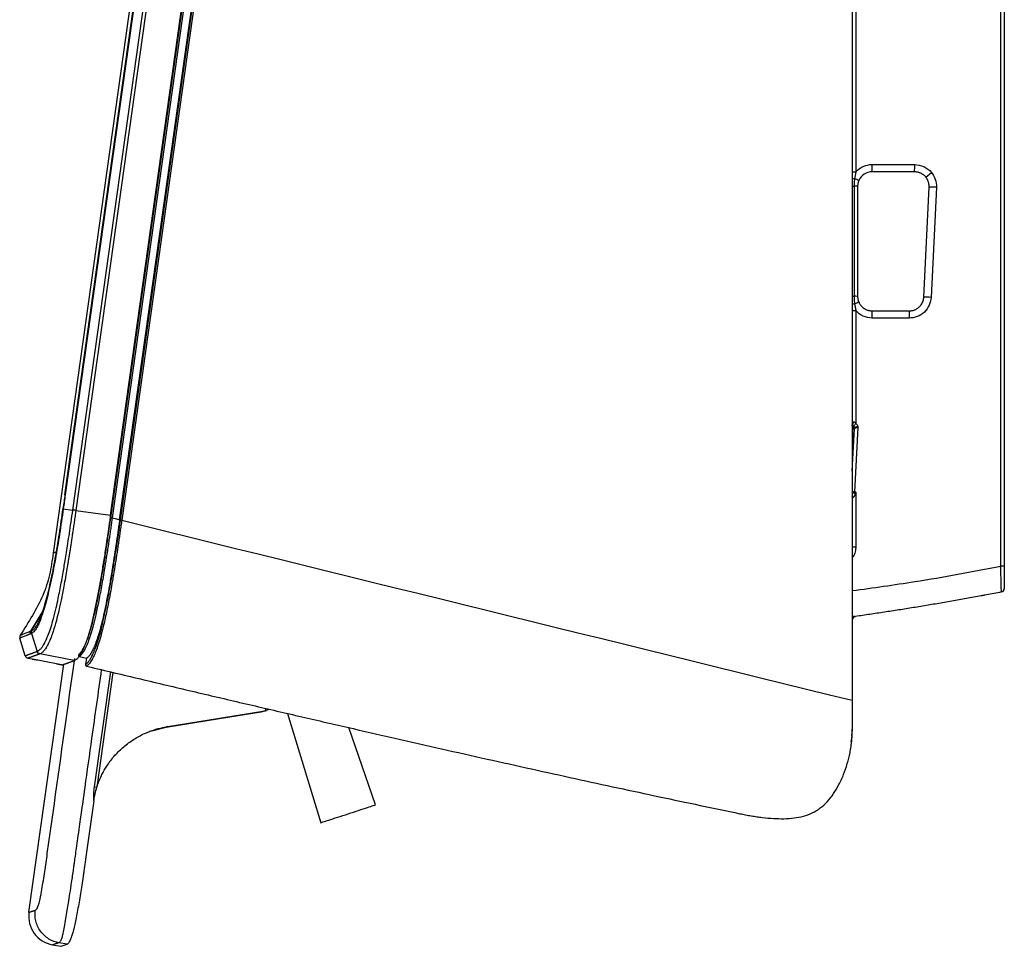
# Model space of a CAD drawing. Header units: millimetres. Extents: x 15 to 1195, y 5 to 836.
# Tile 32 of 35: x 814 to 950, y 287 to 415. Entities that reach past the tile are written whole.
import ezdxf

# ---------------------------------------------------------------- set-up
doc = ezdxf.new("R2010")
doc.units = ezdxf.units.MM

msp = doc.modelspace()

# ---------------------------------------------------------------- linework, layer by layer
at = {"color": 7, "linetype": 'Continuous', "lineweight": 25}
for p, q in [((850.595, 568.217), (818.725, 341.446)), ((821.436, 347.419), (851.556, 561.73)), ((851.979, 561.671), (821.859, 347.359)), ((826.637, 346.688), (856.757, 560.999)), ((826.693, 346.359), (856.844, 560.893)), ((857.03, 560.867), (826.879, 346.332)), ((827.907, 346.079), (858.072, 560.718)), ((828.014, 346.027), (858.184, 560.701)), ((858.37, 560.675), (828.2, 346.001)), ((820.347, 349.5), (849.935, 560.027)), ((849.981, 560.021), (820.393, 349.494)), ((929.107, 550.54), (929.107, 321.133)), ((929.602, 548.916), (929.602, 394.114)), ((949.611, 339.663), (949.611, 546.108)), ((950.107, 546.105), (950.107, 339.66)), ((931.855, 395.133), (937.726, 395.133)), ((937.717, 394.126), (931.847, 394.126)), ((939.252, 393.408), (940.028, 394.057)), ((929.353, 392.132), (929.353, 376.933)), ((929.847, 392.126), (929.847, 376.926)), ((938.982, 376.83), (939.715, 392.029)), ((940.722, 391.988), (939.99, 376.789)), ((929.602, 374.953), (929.602, 359.369)), ((931.847, 374.926), (936.984, 374.926)), ((936.993, 373.934), (931.855, 373.934)), ((929.107, 352.802), (929.405, 358.671)), ((929.324, 358.585), (929.107, 354.442)), ((929.405, 358.671), (929.324, 358.585)), ((929.465, 349.921), (929.917, 358.816)), ((929.602, 349.906), (929.465, 349.921)), ((929.602, 349.906), (929.602, 342.336)), ((820.125, 347.603), (821.436, 347.419)), ((821.859, 347.359), (826.637, 346.688)), ((815.642, 330.706), (817.42, 333.63)), ((816.922, 332.781), (815.642, 330.706)), ((929.373, 332.664), (929.385, 332.668)), ((929.537, 332.717), (929.536, 332.717)), ((814.866, 327.298), (814.126, 329.719)), ((815.722, 330.354), (816.505, 327.886)), ((815.249, 326.953), (815.814, 326.843)), ((815.814, 326.843), (815.836, 326.84)), ((821.637, 326.62), (816.9, 327.541)), ((815.385, 291.854), (820.199, 326.106)), ((824.443, 309.191), (826.673, 325.056)), ((826.991, 324.981), (824.766, 309.145)), ((834.546, 317.507), (847.7, 319.622)), ((847.48, 319.553), (847.992, 319.706)), ((848.107, 319.712), (848.107, 320.011)), ((848.107, 319.712), (848.551, 319.908)), ((851.089, 319.318), (855.701, 304.235)), ((832.335, 316.914), (834.339, 317.438)), ((863.236, 306.684), (859.56, 317.361)), ((929.107, 317.04), (929.014, 316.284)), ((929.107, 317.04), (929.107, 317.015)), ((824.443, 309.191), (824.766, 309.145)), ((818.652, 287.358), (819.775, 287.16)), ((820.647, 287.449), (819.513, 287.648))]:
    msp.add_line(p, q, dxfattribs=at)
at = {"color": 7, "linetype": 'Continuous', "lineweight": 25, "flags": 128}
for points in [[(929.107, 349.284), (929.128, 349.203), (929.136, 349.112)], [(826.879, 346.332), (827.455, 346.19), (827.907, 346.079)], [(819.197, 326.191), (817.757, 326.47), (816.625, 326.689)], [(822.367, 327.204), (822.926, 327.061), (823.365, 326.948)], [(823.316, 326.961), (823.277, 326.687), (823.194, 326.087)], [(823.342, 325.866), (823.955, 325.709), (824.438, 325.587)], [(834.339, 317.438), (841.697, 318.622), (847.48, 319.553)], [(824.334, 307.235), (823.701, 302.736), (823.205, 299.201)]]:
    msp.add_lwpolyline(points, dxfattribs=at)
at = {"color": 7, "linetype": 'Continuous', "lineweight": 25}
for centre, radius, start, end in [((902.921, 394.88), 28.936, 358.50628, 0.501), ((908.791, 394.88), 28.936, 358.50628, 0.501), ((929.479, 411.054), 16.941, 268.74026, 270.41665), ((929.377, 392.651), 0.542, 83.64058, 119.95049), ((924.323, 381.193), 13.041, 64.12647, 66.91242), ((929.311, 398.476), 6.345, 268.15591, 270.38337), ((929.438, 379.443), 12.689, 88.15591, 90.38337), ((938.889, 359.223), 32.816, 86.79709, 88.55777), ((929.311, 383.277), 6.345, 268.15591, 270.38337), ((929.438, 364.244), 12.689, 88.15591, 90.38337), ((938.156, 344.024), 32.816, 86.79709, 88.55777), ((929.378, 376.377), 0.505, 237.45492, 276.70929), ((946.036, 338.229), 41.144, 112.91727, 113.79257), ((929.479, 391.893), 16.941, 268.74026, 270.41665), ((903.482, 374.181), 28.375, 359.5013, 1.50601), ((908.619, 374.181), 28.375, 359.5013, 1.50601), ((928.752, 359.538), 0.531, 312.00773, 6.55492), ((929.005, 358.69), 0.4, 357.1762, 75.29554), ((861.576, 418.798), 90.33, 318.54178, 318.85871), ((928.924, 358.605), 0.4, 357.1759, 62.84171), ((929.024, 356.891), 1.72, 79.97465, 87.25566), ((960.585, 272.235), 92.001, 109.50105, 109.73077), ((928.992, 358.7), 0.55, 2.11561, 14.10136), ((927.759, 346.518), 3.559, 60.87833, 67.73872), ((979.041, 344.697), 49.85, 173.98502, 174.05894), ((926.532, 347.304), 3.883, 39.55533, 41.10373), ((928.596, 349.077), 0.601, 4.27817, 31.77881), ((928.615, 349.115), 0.541, 359.67433, 24.45578), ((820.202, 348.175), 0.577, 257.70881, 262.3377), ((929.479, 359.276), 16.941, 268.74026, 270.41665), ((949.734, 322.723), 16.941, 88.74026, 90.41665), ((949.607, 336.586), 0.5, 280.98148, 0), ((929.607, 332.223), 0.5, 98.04202, 179.99703), ((929.607, 332.222), 0.5, 98.03862, 180), ((816.202, 330.496), 0.5, 147.70261, 196.52834), ((814.604, 329.865), 0.5, 147.45825, 197), ((816.985, 328.027), 0.501, 196.39553, 258.69099), ((815.344, 327.444), 0.5, 197, 259), ((822.416, 327.397), 0.201, 172.31092, 255.34102), ((822.418, 327.399), 0.201, 172.59017, 255.31603), ((819.347, 291.297), 4, 172, 260)]:
    msp.add_arc(centre, radius, start, end, dxfattribs=at)
for points, knots in [([(929.602, 394.114), (929.875, 394.423), (930.226, 394.688), (931.012, 395.044), (931.443, 395.133), (931.855, 395.133)], [0, 0, 0, 0, 0.5, 0.5, 1, 1, 1, 1]), ([(937.726, 395.133), (938.149, 395.133), (938.594, 395.039), (939.399, 394.662), (939.756, 394.382), (940.028, 394.057)], [0, 0, 0, 0, 0.5, 0.5, 1, 1, 1, 1]), ([(929.437, 393.19), (929.428, 393.133), (929.408, 393.011), (929.385, 392.818), (929.367, 392.605), (929.356, 392.374), (929.354, 392.214), (929.353, 392.132)], [0, 0, 0, 0, 0.1635822, 0.3478426, 0.5496934, 0.7673378, 1, 1, 1, 1]), ([(929.603, 394.113), (929.601, 394.104), (929.597, 394.085), (929.589, 394.046), (929.576, 393.979), (929.55, 393.844), (929.514, 393.653), (929.473, 393.422), (929.449, 393.268), (929.437, 393.19)], [0, 0, 0, 0, 0.0308944, 0.0622039, 0.1247875, 0.2498555, 0.4998366, 0.7477942, 1, 1, 1, 1]), ([(931.847, 394.126), (931.46, 394.126), (931.075, 394.011), (930.429, 393.588), (930.169, 393.281), (930.014, 392.927)], [0, 0, 0, 0, 0.5, 0.5, 1, 1, 1, 1]), ([(939.252, 393.408), (939.222, 393.442), (939.162, 393.512), (939.062, 393.608), (938.956, 393.698), (938.841, 393.782), (938.72, 393.858), (938.592, 393.926), (938.458, 393.985), (938.318, 394.035), (938.173, 394.075), (938.024, 394.104), (937.872, 394.122), (937.769, 394.124), (937.717, 394.126)], [0, 0, 0, 0, 0.0780597, 0.1570779, 0.2370548, 0.3179904, 0.3998848, 0.4827381, 0.5665505, 0.6513219, 0.7370525, 0.8237423, 0.9113915, 1, 1, 1, 1]), ([(939.715, 392.029), (939.716, 392.076), (939.719, 392.17), (939.71, 392.31), (939.693, 392.448), (939.666, 392.583), (939.63, 392.715), (939.586, 392.843), (939.533, 392.967), (939.474, 393.085), (939.406, 393.199), (939.333, 393.307), (939.279, 393.374), (939.252, 393.408)], [0, 0, 0, 0, 0.0949508, 0.189093, 0.2824267, 0.3749519, 0.4666688, 0.5575774, 0.6476779, 0.7369703, 0.8254547, 0.9131312, 1, 1, 1, 1]), ([(940.028, 394.057), (940.261, 393.778), (940.45, 393.445), (940.69, 392.731), (940.74, 392.352), (940.722, 391.988)], [0, 0, 0, 0, 0.5, 0.5, 1, 1, 1, 1]), ([(930.014, 392.927), (930.002, 392.897), (929.975, 392.834), (929.946, 392.751), (929.916, 392.65), (929.881, 392.511), (929.852, 392.325), (929.848, 392.188), (929.847, 392.126)], [0, 0, 0, 0, 0.11676933, 0.25126585, 0.31784099, 0.50136192, 0.77270003, 1, 1, 1, 1]), ([(929.353, 376.933), (929.354, 376.85), (929.356, 376.691), (929.367, 376.46), (929.385, 376.247), (929.408, 376.054), (929.428, 375.933), (929.437, 375.876)], [0, 0, 0, 0, 0.232321, 0.44982195, 0.6517129, 0.83614987, 1, 1, 1, 1]), ([(929.847, 376.926), (929.847, 376.886), (929.849, 376.8), (929.862, 376.663), (929.884, 376.534), (929.912, 376.417), (929.94, 376.318), (929.974, 376.22), (930.001, 376.157), (930.014, 376.125)], [0, 0, 0, 0, 0.147144, 0.3133537, 0.4986937, 0.6237376, 0.7487816, 0.8743422, 1, 1, 1, 1]), ([(936.984, 374.926), (937.026, 374.927), (937.116, 374.929), (937.259, 374.943), (937.419, 374.972), (937.594, 375.018), (937.781, 375.088), (937.977, 375.185), (938.176, 375.314), (938.397, 375.499), (938.609, 375.742), (938.783, 376.032), (938.896, 376.316), (938.961, 376.581), (938.975, 376.751), (938.982, 376.83)], [0, 0, 0, 0, 0.0410565, 0.0882475, 0.141572, 0.2010289, 0.2666169, 0.3383345, 0.4161803, 0.5001525, 0.6215198, 0.7321951, 0.8321712, 0.9214414, 1, 1, 1, 1]), ([(939.99, 376.789), (939.973, 376.445), (939.894, 376.078), (939.584, 375.373), (939.352, 375.038), (938.773, 374.486), (938.427, 374.271), (937.709, 373.995), (937.338, 373.934), (936.993, 373.934)], [0, 0, 0, 0, 0.25, 0.25, 0.5, 0.5, 0.75, 0.75, 1, 1, 1, 1]), ([(929.437, 375.876), (929.449, 375.798), (929.473, 375.644), (929.514, 375.414), (929.55, 375.222), (929.576, 375.088), (929.589, 375.02), (929.597, 374.982), (929.601, 374.963), (929.603, 374.953)], [0, 0, 0, 0, 0.2521537, 0.5001635, 0.7501445, 0.8752125, 0.9377962, 0.9691056, 1, 1, 1, 1]), ([(930.014, 376.125), (930.035, 376.081), (930.076, 375.992), (930.15, 375.865), (930.233, 375.742), (930.326, 375.625), (930.428, 375.514), (930.539, 375.41), (930.659, 375.315), (930.787, 375.228), (930.922, 375.15), (931.064, 375.083), (931.212, 375.027), (931.366, 374.983), (931.523, 374.951), (931.684, 374.93), (931.792, 374.928), (931.847, 374.926)], [0, 0, 0, 0, 0.0629272, 0.1263883, 0.1903832, 0.2549121, 0.3199751, 0.3855723, 0.4517038, 0.5183696, 0.5855699, 0.6533048, 0.7215742, 0.7903784, 0.8597174, 0.9295912, 1, 1, 1, 1]), ([(931.855, 373.934), (931.443, 373.934), (931.012, 374.023), (930.226, 374.378), (929.875, 374.643), (929.602, 374.953)], [0, 0, 0, 0, 0.5, 0.5, 1, 1, 1, 1]), ([(929.273, 358.993), (929.265, 359), (929.247, 359.014), (929.217, 359.035), (929.186, 359.053), (929.153, 359.069), (929.109, 359.087), (929.062, 359.099), (929.025, 359.102), (929.01, 359.102), (929.006, 359.102)], [0, 0, 0, 0, 0.0828515, 0.1775167, 0.2873937, 0.3852646, 0.5016382, 0.7497226, 0.9367335, 1, 1, 1, 1]), ([(929.107, 359.585), (929.108, 359.584), (929.11, 359.581), (929.125, 359.58), (929.149, 359.582), (929.183, 359.585), (929.226, 359.59), (929.261, 359.596), (929.279, 359.598)], [0, 0, 0, 0, 0.1629379, 0.3271621, 0.4928296, 0.6600935, 0.8291023, 1, 1, 1, 1]), ([(929.279, 359.598), (929.29, 359.6), (929.313, 359.602), (929.35, 359.596), (929.387, 359.584), (929.425, 359.565), (929.477, 359.529), (929.542, 359.466), (929.581, 359.402), (929.602, 359.369)], [0, 0, 0, 0, 0.0993698, 0.1966375, 0.2943365, 0.3949673, 0.5008232, 0.7333355, 1, 1, 1, 1]), ([(929.602, 359.369), (929.665, 359.314), (929.719, 359.251), (929.81, 359.112), (929.845, 359.037), (929.873, 358.958)], [0, 0, 0, 0, 0.5, 0.5, 1, 1, 1, 1]), ([(929.525, 358.834), (929.509, 358.837), (929.478, 358.841), (929.443, 358.849), (929.418, 358.859), (929.394, 358.872), (929.365, 358.899), (929.326, 358.945), (929.291, 358.977), (929.273, 358.993)], [0, 0, 0, 0, 0.166702, 0.3053303, 0.4164578, 0.5003076, 0.6586565, 0.8209937, 1, 1, 1, 1]), ([(929.541, 358.721), (929.527, 358.717), (929.5, 358.708), (929.467, 358.698), (929.44, 358.689), (929.421, 358.681), (929.409, 358.675), (929.406, 358.672), (929.405, 358.671)], [0, 0, 0, 0, 0.1791457, 0.3531385, 0.5220913, 0.6861272, 0.8453811, 1, 1, 1, 1]), ([(929.917, 358.816), (929.894, 358.816), (929.849, 358.817), (929.781, 358.819), (929.713, 358.821), (929.646, 358.825), (929.582, 358.829), (929.544, 358.833), (929.525, 358.834)], [0, 0, 0, 0, 0.1556826, 0.3151815, 0.4788813, 0.6472223, 0.8207196, 1, 1, 1, 1]), ([(929.917, 358.816), (929.894, 358.81), (929.847, 358.8), (929.778, 358.783), (929.701, 358.764), (929.618, 358.742), (929.567, 358.728), (929.541, 358.721)], [0, 0, 0, 0, 0.16697752, 0.33401745, 0.50112007, 0.75055978, 1, 1, 1, 1]), ([(929.034, 349.838), (929.047, 349.844), (929.076, 349.855), (929.125, 349.864), (929.187, 349.87), (929.263, 349.87), (929.355, 349.865), (929.422, 349.86), (929.458, 349.857)], [0, 0, 0, 0, 0.1118019, 0.2436822, 0.3971962, 0.5735505, 0.7739089, 1, 1, 1, 1]), ([(929.074, 349.993), (929.09, 349.989), (929.121, 349.982), (929.174, 349.971), (929.227, 349.961), (929.278, 349.952), (929.325, 349.943), (929.368, 349.936), (929.406, 349.93), (929.437, 349.925), (929.456, 349.922), (929.465, 349.921)], [0, 0, 0, 0, 0.1650385, 0.3166055, 0.4546957, 0.5793043, 0.6904271, 0.7880605, 0.8722016, 0.9428483, 1, 1, 1, 1]), ([(929.491, 349.627), (929.48, 349.589), (929.46, 349.517), (929.421, 349.416), (929.373, 349.319), (929.318, 349.231), (929.253, 349.157), (929.214, 349.133), (929.195, 349.121)], [0, 0, 0, 0, 0.1806117, 0.3468102, 0.500174, 0.6880603, 0.8511393, 1, 1, 1, 1]), ([(929.526, 349.777), (929.52, 349.766), (929.519, 349.752), (929.514, 349.727), (929.511, 349.714), (929.503, 349.677), (929.497, 349.651), (929.491, 349.627)], [0, 0, 0, 0, 0.25, 0.25, 0.5, 0.5, 1, 1, 1, 1]), ([(820.347, 349.5), (820.307, 349.215), (820.219, 348.585), (820.129, 347.956), (820.079, 347.611)], [0, 0, 0, 0, 0.4526103, 1, 1, 1, 1]), ([(816.435, 331.444), (816.471, 331.491), (816.576, 331.625), (816.783, 332.063), (817.046, 332.698), (817.346, 333.559), (817.679, 334.652), (818.029, 335.983), (818.493, 337.973), (819.036, 340.716), (819.6, 344.14), (819.934, 346.449), (820.102, 347.609)], [0, 0, 0, 0, 0.0432432, 0.1229511, 0.2030249, 0.2831585, 0.3621763, 0.4415377, 0.5207298, 0.6799539, 0.8392118, 1, 1, 1, 1]), ([(816.518, 327.89), (816.542, 327.9), (816.593, 327.92), (816.673, 327.964), (816.759, 328.021), (816.852, 328.095), (816.952, 328.188), (817.059, 328.304), (817.174, 328.447), (817.299, 328.624), (817.486, 328.924), (817.744, 329.413), (818.081, 330.216), (818.426, 331.222), (818.782, 332.44), (819.117, 333.795), (819.404, 335.097), (819.714, 336.625), (819.98, 338.064), (820.226, 339.486), (820.394, 340.494), (820.572, 341.594), (820.767, 342.841), (820.977, 344.234), (821.204, 345.777), (821.357, 346.855), (821.436, 347.419)], [0, 0, 0, 0, 0.0246392, 0.0500613, 0.0762648, 0.1032507, 0.1310223, 0.1595697, 0.1888985, 0.2190314, 0.2500068, 0.3186098, 0.3829186, 0.4435362, 0.5000612, 0.5600389, 0.6080982, 0.6431906, 0.7190602, 0.7503607, 0.7808828, 0.8157601, 0.8550503, 0.898819, 0.9471084, 1, 1, 1, 1]), ([(821.859, 347.359), (821.821, 347.089), (821.747, 346.561), (821.635, 345.784), (821.527, 345.039), (821.422, 344.326), (821.32, 343.645), (821.222, 342.996), (821.127, 342.378), (821.035, 341.792), (820.947, 341.237), (820.863, 340.714), (820.783, 340.221), (820.706, 339.76), (820.517, 338.639), (820.229, 337.01), (819.843, 335.044), (819.495, 333.466), (819.121, 331.955), (818.767, 330.755), (818.406, 329.727), (818.104, 329.023), (817.854, 328.548), (817.664, 328.245), (817.508, 328.03), (817.352, 327.852), (817.197, 327.709), (817.044, 327.601), (816.949, 327.561), (816.9, 327.541)], [0, 0, 0, 0, 0.0249385, 0.0488942, 0.0718751, 0.0938897, 0.1149467, 0.1350541, 0.1542138, 0.1724316, 0.1897153, 0.2060724, 0.2215098, 0.2360339, 0.24965, 0.327767, 0.3924718, 0.4478554, 0.4999249, 0.5755122, 0.6249889, 0.6931876, 0.7499721, 0.7855543, 0.8234921, 0.8638586, 0.9067081, 0.9520732, 1, 1, 1, 1]), ([(820.125, 347.603), (819.955, 346.434), (819.617, 344.1), (819.045, 340.624), (818.49, 337.824), (818.015, 335.77), (817.655, 334.391), (817.334, 333.313), (817.156, 332.808), (817.078, 332.586)], [0, 0, 0, 0, 0.2032932, 0.4059245, 0.6103013, 0.7128738, 0.8163865, 0.9196126, 1, 1, 1, 1]), ([(821.859, 347.359), (821.774, 347.371), (821.684, 347.384), (821.532, 347.405), (821.472, 347.414), (821.436, 347.419)], [0, 0, 0, 0, 0.5, 0.5, 1, 1, 1, 1]), ([(826.637, 346.688), (826.603, 346.445), (826.536, 345.966), (826.434, 345.257), (826.334, 344.565), (826.235, 343.891), (826.138, 343.235), (826.02, 342.455), (825.884, 341.564), (825.671, 340.211), (825.392, 338.51), (825.043, 336.53), (824.737, 334.937), (824.49, 333.752), (824.236, 332.602), (823.914, 331.282), (823.601, 330.191), (823.36, 329.45), (823.132, 328.813), (822.859, 328.156), (822.562, 327.58), (822.337, 327.235), (822.172, 327.028), (822.044, 326.89), (821.909, 326.771), (821.769, 326.676), (821.682, 326.639), (821.637, 326.62)], [0, 0, 0, 0, 0.0221495, 0.0437677, 0.0648579, 0.085424, 0.1054699, 0.1250001, 0.1569622, 0.1873636, 0.2498931, 0.315161, 0.3751854, 0.4068274, 0.4380646, 0.5001965, 0.5627781, 0.5938396, 0.6253992, 0.6853635, 0.7506539, 0.8129813, 0.8433082, 0.875199, 0.9147252, 0.9563156, 1, 1, 1, 1]), ([(822.218, 327.425), (822.24, 327.442), (822.284, 327.477), (822.352, 327.539), (822.419, 327.608), (822.488, 327.684), (822.556, 327.768), (822.64, 327.879), (822.739, 328.024), (822.898, 328.285), (823.195, 328.857), (823.589, 329.854), (824.022, 331.316), (824.354, 332.627), (824.687, 334.13), (825.01, 335.756), (825.322, 337.472), (825.614, 339.193), (825.898, 340.963), (826.138, 342.532), (826.345, 343.93), (826.519, 345.125), (826.634, 345.941), (826.693, 346.359)], [0, 0, 0, 0, 0.02190158, 0.0432804, 0.06414107, 0.0844886, 0.10432834, 0.1236661, 0.15534566, 0.18549463, 0.24771039, 0.37289606, 0.43579141, 0.49833968, 0.55909075, 0.6237228, 0.68618998, 0.74876213, 0.80912559, 0.87441218, 0.91436252, 0.95621732, 1, 1, 1, 1]), ([(826.879, 346.332), (826.845, 346.09), (826.777, 345.604), (826.673, 344.877), (826.567, 344.152), (826.461, 343.43), (826.296, 342.327), (826.074, 340.886), (825.743, 338.83), (825.366, 336.643), (824.937, 334.406), (824.529, 332.545), (824.149, 331.041), (823.792, 329.849), (823.442, 328.892), (823.169, 328.301), (822.962, 327.927), (822.811, 327.691), (822.661, 327.491), (822.51, 327.323), (822.415, 327.245), (822.367, 327.204)], [0, 0, 0, 0, 0.025214, 0.0504255, 0.0755864, 0.1006518, 0.1255814, 0.1905559, 0.2512226, 0.3422278, 0.4245232, 0.5015128, 0.5693085, 0.6371488, 0.7089383, 0.7879368, 0.825633, 0.8654653, 0.9076428, 0.9524107, 1, 1, 1, 1]), ([(823.194, 326.087), (823.217, 326.103), (823.263, 326.133), (823.335, 326.191), (823.407, 326.256), (823.479, 326.328), (823.552, 326.409), (823.682, 326.568), (823.875, 326.846), (824.149, 327.347), (824.444, 328.008), (824.771, 328.894), (825.119, 330.022), (825.478, 331.384), (825.84, 332.96), (826.189, 334.665), (826.531, 336.499), (826.854, 338.367), (827.113, 339.963), (827.31, 341.23), (827.469, 342.27), (827.641, 343.427), (827.827, 344.706), (827.95, 345.58), (828.014, 346.027)], [0, 0, 0, 0, 0.02210966, 0.04368659, 0.06473525, 0.08526048, 0.10526749, 0.12476191, 0.1899708, 0.25003905, 0.31249316, 0.37499585, 0.43776275, 0.49992538, 0.56100247, 0.62532765, 0.68549835, 0.75073994, 0.81298977, 0.84337049, 0.87519113, 0.9148313, 0.9564255, 1, 1, 1, 1]), ([(828.2, 346.001), (828.162, 345.738), (828.089, 345.219), (827.978, 344.449), (827.869, 343.697), (827.761, 342.964), (827.654, 342.248), (827.547, 341.549), (827.442, 340.868), (827.337, 340.204), (827.234, 339.556), (827.131, 338.924), (826.909, 337.591), (826.571, 335.657), (826.101, 333.27), (825.672, 331.376), (825.291, 329.915), (824.95, 328.79), (824.616, 327.858), (824.347, 327.245), (824.134, 326.834), (823.972, 326.56), (823.812, 326.325), (823.652, 326.131), (823.493, 325.973), (823.393, 325.902), (823.342, 325.866)], [0, 0, 0, 0, 0.0253757, 0.0501617, 0.0743729, 0.0980246, 0.1211323, 0.1437121, 0.1657808, 0.1873555, 0.2084542, 0.2290957, 0.2492995, 0.3397776, 0.4220819, 0.5000204, 0.5593189, 0.6192484, 0.6820658, 0.7499213, 0.7863159, 0.8245159, 0.8647494, 0.9072473, 0.9522477, 1, 1, 1, 1]), ([(827.907, 346.079), (827.871, 345.828), (827.802, 345.334), (827.697, 344.601), (827.593, 343.887), (827.491, 343.192), (827.39, 342.515), (827.291, 341.857), (827.193, 341.218), (827.096, 340.597), (827.001, 339.995), (826.907, 339.412), (826.743, 338.413), (826.511, 337.052), (826.194, 335.317), (825.869, 333.696), (825.531, 332.181), (825.194, 330.859), (824.868, 329.766), (824.557, 328.889), (824.264, 328.205), (823.978, 327.668), (823.759, 327.349), (823.594, 327.155), (823.478, 327.038), (823.403, 326.979), (823.365, 326.948)], [0, 0, 0, 0, 0.0259368, 0.0512389, 0.075911, 0.0999579, 0.1233849, 0.1461977, 0.1684025, 0.190006, 0.2110154, 0.2314387, 0.2512845, 0.3163639, 0.3763121, 0.4408686, 0.5016915, 0.5639984, 0.6271684, 0.6875983, 0.7526061, 0.82, 0.8940683, 0.9278211, 0.9631236, 1, 1, 1, 1]), ([(826.693, 346.359), (826.699, 346.358), (826.721, 346.355), (826.789, 346.345), (826.833, 346.339), (826.879, 346.332)], [0, 0, 0, 0, 0.5, 0.5, 1, 1, 1, 1]), ([(828.2, 346.001), (828.157, 346.007), (828.111, 346.014), (828.041, 346.024), (828.019, 346.027), (828.014, 346.027)], [0, 0, 0, 0, 0.5, 0.5, 1, 1, 1, 1]), ([(818.725, 341.446), (818.585, 340.451), (818.445, 339.457), (818.117, 337.991), (817.987, 337.507), (817.671, 336.551), (816.756, 334.188), (815.331, 331.935), (814.182, 330.134)], [0, 0, 0, 0, 0.25, 0.25, 0.375, 0.375, 0.5, 1, 1, 1, 1]), ([(819.192, 341.621), (819.121, 341.594), (818.799, 341.474), (818.757, 341.458), (818.725, 341.446)], [0, 0, 0, 0, 0.22192435, 1, 1, 1, 1]), ([(929.602, 342.336), (929.58, 342.107), (929.535, 341.649), (929.356, 341.132), (929.148, 340.933), (929.107, 340.894)], [0, 0, 0, 0, 0.4454479, 0.8917184, 1, 1, 1, 1]), ([(929.107, 336.286), (931.992, 336.681), (938.857, 337.619), (945.665, 338.913), (949.611, 339.663)], [0, 0, 0, 0, 0.4202896, 1, 1, 1, 1]), ([(949.702, 336.096), (949.702, 336.096), (949.702, 336.098), (949.702, 336.111), (949.702, 336.133), (949.701, 336.163), (949.701, 336.202), (949.699, 336.249), (949.698, 336.305), (949.695, 336.431), (949.689, 336.681), (949.678, 337.117), (949.665, 337.663), (949.651, 338.155), (949.64, 338.607), (949.63, 338.96), (949.62, 339.331), (949.614, 339.563), (949.611, 339.663)], [0, 0, 0, 0, 0.030703, 0.0616509, 0.0928053, 0.1241263, 0.1555722, 0.1871003, 0.2186673, 0.2502295, 0.3714313, 0.499825, 0.6150258, 0.7493255, 0.7980298, 0.874567, 0.9459694, 1, 1, 1, 1]), ([(950.107, 339.66), (950.107, 339.459), (950.107, 339.261), (950.107, 338.869), (950.107, 338.676), (950.107, 338.124), (950.107, 337.782), (950.107, 337.355), (950.107, 337.224), (950.107, 336.998), (950.107, 336.903), (950.107, 336.746), (950.107, 336.686), (950.107, 336.607), (950.107, 336.586), (950.107, 336.586)], [0, 0, 0, 0, 0.125, 0.125, 0.25, 0.25, 0.5, 0.5, 0.625, 0.625, 0.75, 0.75, 0.875, 0.875, 1, 1, 1, 1]), ([(949.702, 336.096), (949.024, 335.965), (947.67, 335.704), (945.639, 335.327), (943.612, 334.961), (941.589, 334.606), (939.57, 334.263), (937.555, 333.931), (935.545, 333.611), (933.538, 333.302), (931.537, 333.003), (930.203, 332.812), (929.537, 332.717)], [0, 0, 0, 0, 0.1013146, 0.202337, 0.3030673, 0.4035055, 0.5036515, 0.6035055, 0.7030673, 0.802337, 0.9013146, 1, 1, 1, 1]), ([(947.363, 335.649), (947.343, 335.645), (947.302, 335.638), (947.243, 335.626), (947.177, 335.614), (947.106, 335.601), (947.038, 335.588), (946.981, 335.577), (946.94, 335.57), (946.912, 335.564), (946.909, 335.564), (946.907, 335.563)], [0, 0, 0, 0, 0.0834545, 0.1666726, 0.2508981, 0.3754235, 0.5002896, 0.6231151, 0.7495944, 0.873937, 1, 1, 1, 1]), ([(817.078, 332.586), (817.054, 332.516), (816.927, 332.141), (816.733, 331.686), (816.409, 331.016), (816.059, 330.549), (815.835, 330.419), (815.722, 330.354)], [0, 0, 0, 0, 0.03709944, 0.19894944, 0.35910005, 0.67955592, 1, 1, 1, 1]), ([(929.107, 332.741), (929.155, 332.742), (929.257, 332.744), (929.371, 332.736), (929.465, 332.729), (929.525, 332.722), (929.533, 332.719), (929.537, 332.718)], [0, 0, 0, 0, 0.1841249, 0.3941072, 0.5989734, 0.8002676, 1, 1, 1, 1]), ([(814.182, 330.134), (814.183, 330.135), (814.185, 330.136), (814.199, 330.141), (814.22, 330.15), (814.251, 330.162), (814.291, 330.177), (814.341, 330.196), (814.4, 330.219), (814.468, 330.246), (814.576, 330.289), (814.744, 330.355), (814.982, 330.448), (815.23, 330.545), (815.448, 330.631), (815.585, 330.684), (815.642, 330.706)], [0, 0, 0, 0, 0.0544583, 0.1091911, 0.1641984, 0.2194801, 0.2750359, 0.3308659, 0.3869701, 0.4433484, 0.5000008, 0.6226491, 0.7500009, 0.8568336, 0.9401649, 1, 1, 1, 1]), ([(815.585, 330.296), (815.566, 330.362), (815.559, 330.436), (815.579, 330.579), (815.605, 330.648), (815.642, 330.706)], [0, 0, 0, 0, 0.5, 0.5, 1, 1, 1, 1]), ([(815.779, 330.763), (815.889, 330.815), (816.079, 330.904), (816.329, 331.284), (816.435, 331.444)], [0, 0, 0, 0, 0.5793704, 1, 1, 1, 1]), ([(815.585, 330.296), (815.53, 330.275), (815.426, 330.234), (815.289, 330.18), (815.176, 330.135), (815.083, 330.098), (815.009, 330.068), (814.875, 330.015), (814.69, 329.943), (814.499, 329.867), (814.356, 329.81), (814.253, 329.77), (814.18, 329.741), (814.134, 329.723), (814.129, 329.72), (814.126, 329.719)], [0, 0, 0, 0, 0.0575689, 0.1087801, 0.1536311, 0.1921196, 0.2242436, 0.2500016, 0.3727194, 0.5000038, 0.5991079, 0.6986634, 0.7986665, 0.8991133, 1, 1, 1, 1]), ([(814.866, 327.298), (814.867, 327.298), (814.869, 327.299), (814.884, 327.304), (814.907, 327.313), (814.941, 327.325), (814.983, 327.34), (815.035, 327.359), (815.096, 327.381), (815.166, 327.406), (815.244, 327.434), (815.332, 327.465), (815.428, 327.5), (815.533, 327.538), (815.647, 327.578), (815.769, 327.622), (815.899, 327.669), (816.038, 327.719), (816.185, 327.771), (816.34, 327.827), (816.45, 327.866), (816.505, 327.886)], [0, 0, 0, 0, 0.0541279, 0.1080899, 0.1618858, 0.2155157, 0.2689795, 0.3222772, 0.3754086, 0.4283738, 0.4811726, 0.5338051, 0.5862711, 0.6385706, 0.6907036, 0.7426699, 0.7944695, 0.8461024, 0.8975685, 0.9488677, 1, 1, 1, 1]), ([(816.9, 327.541), (816.815, 327.558), (816.729, 327.599), (816.592, 327.725), (816.542, 327.808), (816.518, 327.89)], [0, 0, 0, 0, 0.5, 0.5, 1, 1, 1, 1]), ([(816.887, 327.536), (816.828, 327.515), (816.711, 327.474), (816.546, 327.415), (816.391, 327.36), (816.245, 327.308), (816.109, 327.26), (815.983, 327.215), (815.866, 327.173), (815.76, 327.136), (815.663, 327.101), (815.576, 327.07), (815.5, 327.043), (815.433, 327.019), (815.376, 326.999), (815.33, 326.982), (815.294, 326.969), (815.268, 326.96), (815.252, 326.954), (815.25, 326.954), (815.249, 326.953)], [0, 0, 0, 0, 0.0547797, 0.1096425, 0.1645898, 0.2196233, 0.2747443, 0.3299543, 0.385255, 0.4406479, 0.4961345, 0.5517164, 0.6073953, 0.6631727, 0.7190503, 0.7750298, 0.8311128, 0.887301, 0.9435962, 1, 1, 1, 1]), ([(815.814, 326.844), (815.815, 326.844), (815.816, 326.844), (815.828, 326.842), (815.847, 326.839), (815.881, 326.832), (815.942, 326.821), (816.04, 326.802), (816.161, 326.779), (816.302, 326.751), (816.458, 326.721), (816.569, 326.7), (816.625, 326.689)], [0, 0, 0, 0, 0.0626877, 0.1249916, 0.1873956, 0.2503809, 0.3753693, 0.5000923, 0.6247499, 0.7498247, 0.8750692, 1, 1, 1, 1]), ([(816.254, 292.141), (816.311, 292.16), (816.373, 292.204), (816.483, 292.361), (816.522, 292.429), (816.607, 292.607), (816.653, 292.716), (816.729, 292.942), (816.756, 293.028), (816.813, 293.225), (816.842, 293.338), (816.906, 293.603), (816.939, 293.754), (817.005, 294.082), (817.039, 294.26), (817.142, 294.824), (817.208, 295.22), (817.339, 296.026), (817.403, 296.438), (817.593, 297.684), (817.714, 298.517), (817.892, 299.769), (817.951, 300.186), (818.068, 301.021), (818.361, 303.107), (819.593, 311.872), (820.766, 320.219), (821.704, 326.896)], [0, 0, 0, 0, 0.0625, 0.0625, 0.09375, 0.09375, 0.125, 0.125, 0.140625, 0.140625, 0.15625, 0.15625, 0.171875, 0.171875, 0.1875, 0.1875, 0.21875, 0.21875, 0.25, 0.25, 0.3125, 0.3125, 0.34375, 0.34375, 0.375, 0.5, 1, 1, 1, 1]), ([(820.008, 326.037), (820.015, 326.04), (820.029, 326.045), (820.063, 326.057), (820.107, 326.073), (820.163, 326.093), (820.23, 326.117), (820.309, 326.145), (820.401, 326.178), (820.505, 326.215), (820.623, 326.258), (820.755, 326.305), (820.901, 326.357), (821.061, 326.414), (821.237, 326.477), (821.428, 326.545), (821.567, 326.595), (821.637, 326.62)], [0, 0, 0, 0, 0.0610054, 0.1228116, 0.18542, 0.2488322, 0.3130498, 0.3780746, 0.4439085, 0.5105538, 0.5780127, 0.6462875, 0.715381, 0.785296, 0.8560353, 0.9276022, 1, 1, 1, 1]), ([(822.216, 327.425), (822.215, 327.401), (822.214, 327.353), (822.245, 327.284), (822.296, 327.229), (822.342, 327.212), (822.363, 327.204)], [0, 0, 0, 0, 0.2413274, 0.499671, 0.7581962, 1, 1, 1, 1]), ([(822.365, 327.203), (822.364, 327.203), (822.361, 327.202), (822.376, 327.221), (822.383, 327.229)], [0, 0, 0, 0, 0.5804905, 1, 1, 1, 1]), ([(823.365, 326.948), (823.362, 326.948), (823.355, 326.948), (823.35, 326.962), (823.349, 326.979), (823.349, 326.981)], [0, 0, 0, 0, 0.47045341, 0.94760429, 1, 1, 1, 1]), ([(819.197, 326.191), (819.225, 326.185), (819.281, 326.174), (819.362, 326.159), (819.441, 326.144), (819.541, 326.124), (819.659, 326.102), (819.78, 326.079), (819.879, 326.06), (819.951, 326.047), (819.998, 326.038), (820.005, 326.038), (820.008, 326.037)], [0, 0, 0, 0, 0.0627769, 0.1251422, 0.1875719, 0.250541, 0.3756512, 0.5005014, 0.6255513, 0.7506314, 0.874584, 1, 1, 1, 1]), ([(825.374, 325.364), (824.93, 322.203), (824.168, 316.784), (823.216, 310.009), (822.645, 305.942), (822.315, 303.597), (822.112, 302.156), (821.922, 300.8), (821.767, 299.697), (821.648, 298.849), (821.563, 298.254), (821.43, 297.328), (821.247, 296.073), (821.01, 294.504), (820.808, 293.215), (820.622, 292.061), (820.437, 290.913), (820.245, 289.795), (820.083, 288.989), (819.96, 288.496), (819.862, 288.189), (819.773, 287.965), (819.684, 287.8), (819.596, 287.691), (819.541, 287.663), (819.513, 287.648)], [0, 0, 0, 0, 0.2099225, 0.3598975, 0.4499251, 0.4800052, 0.5156257, 0.5456408, 0.5700505, 0.588839, 0.6019932, 0.6095474, 0.650439, 0.6855584, 0.715294, 0.7394701, 0.7687798, 0.8043638, 0.8416927, 0.8695555, 0.8918089, 0.9159916, 0.9421263, 0.9701744, 1, 1, 1, 1]), ([(823.194, 326.087), (823.192, 326.074), (823.19, 326.048), (823.197, 326.01), (823.208, 325.977), (823.231, 325.936), (823.273, 325.891), (823.318, 325.874), (823.342, 325.866)], [0, 0, 0, 0, 0.1353008, 0.2660399, 0.3887876, 0.5008959, 0.745418, 1, 1, 1, 1]), ([(824.438, 325.587), (826.856, 325.012), (831.646, 323.873), (838.765, 322.195), (845.747, 320.559), (852.593, 318.966), (859.301, 317.418), (865.873, 315.913), (872.309, 314.452), (878.608, 313.036), (884.77, 311.664), (890.796, 310.337), (896.686, 309.055), (902.439, 307.819), (908.056, 306.627), (911.757, 305.857), (913.585, 305.476)], [0, 0, 0, 0, 0.08159713, 0.16162894, 0.24009555, 0.31699713, 0.39233387, 0.46610601, 0.53831381, 0.60895759, 0.67803772, 0.74555461, 0.81150872, 0.87590057, 0.93873078, 1, 1, 1, 1]), ([(929.107, 321.133), (929.107, 320.851), (929.107, 320.295), (929.107, 319.472), (929.107, 318.672), (929.107, 317.896), (929.107, 317.386), (929.107, 317.135)], [0, 0, 0, 0, 0.2114083, 0.417072, 0.6170298, 0.8113238, 1, 1, 1, 1]), ([(847.48, 319.553), (847.521, 319.566), (847.593, 319.589), (847.668, 319.612), (847.7, 319.622)], [0, 0, 0, 0, 0.5668462, 1, 1, 1, 1]), ([(847.7, 319.622), (847.769, 319.634), (847.905, 319.658), (848.04, 319.694), (848.107, 319.712)], [0, 0, 0, 0, 0.5001347, 1, 1, 1, 1]), ([(848, 319.676), (848.023, 319.683), (848.085, 319.703), (848.158, 319.726), (848.205, 319.741)], [0, 0, 0, 0, 0.3564533, 1, 1, 1, 1]), ([(824.766, 309.145), (824.801, 309.253), (824.871, 309.469), (824.987, 309.789), (825.112, 310.104), (825.245, 310.416), (825.387, 310.724), (825.538, 311.027), (825.698, 311.327), (825.867, 311.622), (826.044, 311.914), (826.475, 312.578), (827.239, 313.567), (828.455, 314.749), (829.819, 315.756), (831.01, 316.402), (831.942, 316.8), (832.577, 317.031), (833.223, 317.227), (833.879, 317.389), (834.323, 317.468), (834.546, 317.507)], [0, 0, 0, 0, 0.0250538, 0.050043, 0.0749883, 0.0999101, 0.1248293, 0.1497665, 0.1747424, 0.1997775, 0.2248922, 0.2501068, 0.3747415, 0.4999353, 0.6244711, 0.749498, 0.7996562, 0.8496394, 0.8995938, 0.9496656, 1, 1, 1, 1]), ([(834.546, 317.507), (834.511, 317.496), (834.441, 317.473), (834.372, 317.45), (834.339, 317.438)], [0, 0, 0, 0, 0.5038262, 1, 1, 1, 1]), ([(913.585, 305.476), (913.717, 305.449), (913.982, 305.395), (914.377, 305.319), (914.769, 305.248), (915.158, 305.181), (915.544, 305.119), (915.928, 305.061), (916.308, 305.009), (917.082, 304.911), (918.215, 304.805), (919.687, 304.767), (921.078, 304.857), (922.392, 305.11), (923.603, 305.557), (924.692, 306.219), (925.676, 307.115), (926.53, 308.206), (927.288, 309.483), (927.923, 310.877), (928.443, 312.368), (928.748, 313.606), (928.913, 314.548), (928.999, 315.184), (929.061, 315.828), (929.1, 316.479), (929.104, 316.916), (929.107, 317.135)], [0, 0, 0, 0, 0.0158152, 0.0315423, 0.0471902, 0.0627674, 0.0782824, 0.0937435, 0.1091584, 0.1245349, 0.188219, 0.2494009, 0.3127998, 0.3741517, 0.4361369, 0.4991152, 0.5593632, 0.624148, 0.6855478, 0.7494098, 0.8126165, 0.8746069, 0.8994362, 0.924381, 0.9494528, 0.9746583, 1, 1, 1, 1]), ([(928.945, 315.444), (928.96, 315.496), (929.106, 316.003), (929.107, 316.536), (929.107, 317.015)], [0, 0, 0, 0, 0.1023205, 1, 1, 1, 1]), ([(824.334, 307.235), (824.325, 307.561), (824.329, 307.889), (824.366, 308.541), (824.398, 308.866), (824.443, 309.191)], [0, 0, 0, 0, 0.5, 0.5, 1, 1, 1, 1]), ([(855.701, 304.235), (855.701, 304.235), (855.799, 304.267), (856.176, 304.39), (856.456, 304.481), (857.153, 304.707), (857.571, 304.843), (858.482, 305.139), (858.975, 305.299), (859.962, 305.62), (860.455, 305.78), (861.366, 306.076), (861.784, 306.212), (862.481, 306.439), (862.761, 306.529), (863.138, 306.652), (863.236, 306.684), (863.236, 306.684)], [0, 0, 0, 0, 0.125, 0.125, 0.25, 0.25, 0.375, 0.375, 0.5, 0.5, 0.625, 0.625, 0.75, 0.75, 0.875, 0.875, 1, 1, 1, 1]), ([(823.205, 299.201), (823.174, 298.986), (823.115, 298.565), (823.027, 297.951), (822.943, 297.368), (822.827, 296.583), (822.681, 295.611), (822.494, 294.417), (822.305, 293.269), (822.106, 292.135), (821.908, 291.094), (821.71, 290.161), (821.522, 289.381), (821.349, 288.764), (821.194, 288.301), (821.059, 287.974), (820.937, 287.738), (820.83, 287.583), (820.732, 287.487), (820.676, 287.462), (820.647, 287.449)], [0, 0, 0, 0, 0.0334852, 0.0653218, 0.0955213, 0.124097, 0.1877263, 0.2474785, 0.3126084, 0.372456, 0.4365641, 0.4980363, 0.559396, 0.6233598, 0.6861064, 0.7486259, 0.8092703, 0.8743314, 0.9340117, 1, 1, 1, 1]), ([(815.385, 291.854), (815.386, 291.854), (815.388, 291.855), (815.404, 291.86), (815.43, 291.868), (815.466, 291.88), (815.512, 291.896), (815.569, 291.914), (815.636, 291.936), (815.713, 291.962), (815.8, 291.991), (815.898, 292.023), (816.006, 292.059), (816.124, 292.098), (816.211, 292.127), (816.254, 292.141)], [0, 0, 0, 0, 0.0768357, 0.1536844, 0.2305465, 0.3074225, 0.3843127, 0.4612176, 0.5381376, 0.6150732, 0.6920249, 0.7689929, 0.8459778, 0.9229801, 1, 1, 1, 1]), ([(819.513, 287.648), (819.059, 287.729), (818.584, 287.898), (817.702, 288.434), (817.296, 288.802), (816.665, 289.673), (816.44, 290.173), (816.204, 291.179), (816.191, 291.683), (816.254, 292.141)], [0, 0, 0, 0, 0.25, 0.25, 0.5, 0.5, 0.75, 0.75, 1, 1, 1, 1]), ([(819.513, 287.648), (819.47, 287.634), (819.384, 287.605), (819.267, 287.565), (819.16, 287.529), (819.063, 287.497), (818.977, 287.467), (818.9, 287.442), (818.834, 287.419), (818.778, 287.4), (818.732, 287.385), (818.696, 287.373), (818.671, 287.364), (818.655, 287.359), (818.653, 287.358), (818.652, 287.358)], [0, 0, 0, 0, 0.0768794, 0.153758, 0.2306381, 0.3075219, 0.3844114, 0.4613089, 0.5382167, 0.6151368, 0.6920715, 0.7690229, 0.8459934, 0.922985, 1, 1, 1, 1])]:
    msp.add_open_spline(points, degree=3, knots=knots, dxfattribs=at)
for points in [[(929.873, 358.958), (929.889, 358.911), (929.904, 358.864), (929.917, 358.816)], [(929.458, 349.857), (929.506, 349.873), (929.554, 349.89), (929.602, 349.906)], [(929.602, 349.906), (929.577, 349.863), (929.552, 349.82), (929.526, 349.777)], [(820.393, 349.494), (820.305, 348.863), (820.216, 348.233), (820.125, 347.603)], [(820.393, 349.494), (820.364, 349.498), (820.347, 349.5), (820.347, 349.5)], [(929.155, 349.112), (929.148, 349.112), (929.141, 349.113), (929.136, 349.112)], [(929.195, 349.121), (929.18, 349.114), (929.167, 349.111), (929.155, 349.112)], [(828.2, 346.001), (861.712, 337.736), (895.348, 329.446), (929.107, 321.133)], [(929.537, 332.718), (929.537, 332.718), (929.537, 332.717), (929.537, 332.717)], [(815.642, 330.706), (815.687, 330.724), (815.733, 330.742), (815.779, 330.763)], [(815.722, 330.354), (815.676, 330.333), (815.63, 330.314), (815.585, 330.296)], [(816.505, 327.886), (816.509, 327.887), (816.513, 327.889), (816.518, 327.89)], [(815.814, 326.844), (815.814, 326.844), (815.814, 326.843), (815.814, 326.843)], [(816.9, 327.541), (816.895, 327.539), (816.891, 327.538), (816.887, 327.536)], [(822.367, 327.204), (822.366, 327.204), (822.366, 327.203), (822.365, 327.203)], [(824.334, 307.235), (824.426, 307.893), (824.572, 308.529), (824.766, 309.145)], [(819.775, 287.16), (819.775, 287.16), (820.066, 287.256), (820.647, 287.449)]]:
    msp.add_open_spline(points, degree=3, dxfattribs=at)

doc.saveas('drawing.dxf')
